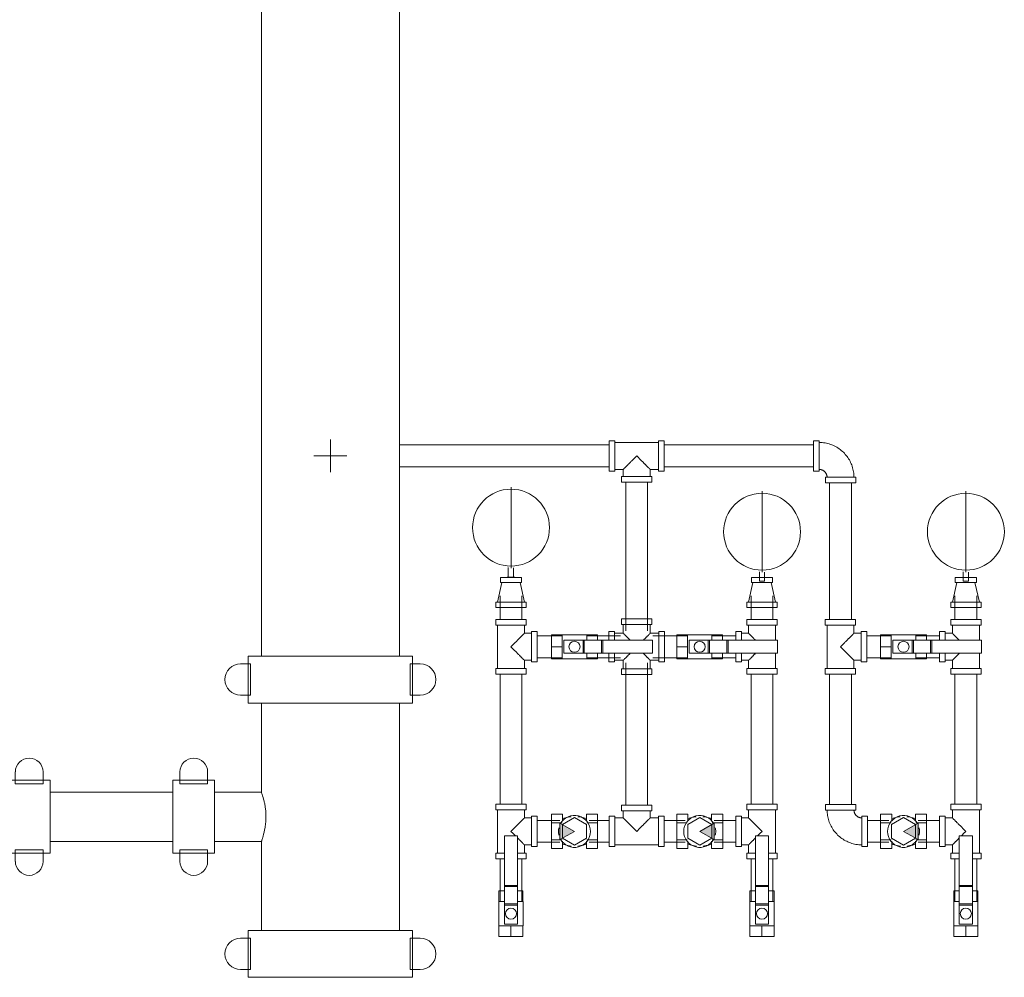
# Model space of a CAD drawing. Header units: millimetres. Extents: x 101535 to 192135, y -3968 to 17259.
# Tile 7 of 97: x 104331 to 105532, y -2686 to -1518. Entities that reach past the tile are written whole.
import ezdxf

# ---------------------------------------------------------------- set-up
doc = ezdxf.new("R2010")
doc.units = ezdxf.units.MM
for name, color, linetype, lineweight in [('A-DETL-GENF', 7, 'Continuous', 18), ('P-PIPE', 7, 'Continuous', 18), ('P-PIPE-CNTR', 7, 'Continuous', 18)]:
    doc.layers.add(name, color=color, linetype=linetype, lineweight=lineweight)

# ---------------------------------------------------------------- blocks, each defined once
blk = doc.blocks.new('Tee - Threaded - Painted-2016865-Przekrój 29')
at = {"layer": 'P-PIPE', "color": 5, "true_color": 0x0000ff}
for p, q in [((104912.1, -2249.4), (104912.1, -2256.3)), ((104949.1, -2249.4), (104912.1, -2249.4)), ((104912.1, -2256.3), (104949.1, -2256.3)), ((104914.2, -2256.3), (104914.2, -2282.8)), ((104947, -2266.4), (104947, -2256.3)), ((104949.1, -2256.3), (104949.1, -2249.4)), ((104955.7, -2266.4), (104947, -2266.4)), ((104962.6, -2264.3), (104955.7, -2264.3)), ((104955.7, -2264.3), (104955.7, -2301.3)), ((104962.6, -2301.3), (104962.6, -2264.3)), ((104914.2, -2282.8), (104914.2, -2309.3)), ((104947, -2309.3), (104947, -2299.2)), ((104947, -2299.2), (104955.7, -2299.2)), ((104955.7, -2301.3), (104962.6, -2301.3)), ((104912.1, -2309.3), (104912.1, -2316.2)), ((104949.1, -2309.3), (104912.1, -2309.3)), ((104912.1, -2316.2), (104949.1, -2316.2)), ((104949.1, -2316.2), (104949.1, -2309.3))]:
    blk.add_line(p, q, dxfattribs=at)
for points, knots in [([(104930.6, -2282.8), (104931.7, -2281.8), (104933.8, -2279.7), (104936.4, -2277.1), (104938.1, -2275.3), (104939.1, -2274.4), (104939.8, -2273.6), (104940.5, -2272.9), (104941.2, -2272.2), (104941.9, -2271.6), (104942.5, -2270.9), (104943.2, -2270.3), (104943.7, -2269.7), (104944.3, -2269.2), (104944.8, -2268.6), (104945.3, -2268.2), (104945.7, -2267.7), (104946.1, -2267.3), (104946.4, -2267), (104946.7, -2266.8), (104946.9, -2266.5), (104947, -2266.5), (104947, -2266.4)], [0, 0, 0, 0, 0.142857, 0.285714, 0.357143, 0.392857, 0.428571, 0.464286, 0.5, 0.535714, 0.571429, 0.607143, 0.642857, 0.678571, 0.714286, 0.75, 0.785714, 0.821429, 0.857143, 0.892857, 0.928571, 1, 1, 1, 1]), ([(104947, -2299.2), (104947, -2299.2), (104946.9, -2299.1), (104946.7, -2298.9), (104946.4, -2298.7), (104946.1, -2298.3), (104945.7, -2298), (104945.3, -2297.5), (104944.8, -2297), (104944.3, -2296.5), (104943.7, -2296), (104943.2, -2295.4), (104942.5, -2294.7), (104941.9, -2294.1), (104941, -2293.2), (104940.1, -2292.3), (104939.1, -2291.3), (104938.1, -2290.3), (104936.4, -2288.6), (104933.8, -2286), (104931.7, -2283.9), (104930.6, -2282.8)], [0, 0, 0, 0, 0.071429, 0.107143, 0.142857, 0.178571, 0.214286, 0.25, 0.285714, 0.321429, 0.357143, 0.392857, 0.428571, 0.464286, 0.5, 0.571429, 0.607143, 0.642857, 0.714286, 0.857143, 1, 1, 1, 1])]:
    blk.add_open_spline(points, degree=3, knots=knots, dxfattribs=at)
blk = doc.blocks.new('Cross Reducing - Threaded - Natural Iron Finish-1464723-Przekrój 29')
at = {"layer": 'P-PIPE', "color": 5, "true_color": 0x0000ff}
for p, q in [((105065.5, -2248.9), (105065.5, -2255.8)), ((105102.5, -2248.9), (105065.5, -2248.9)), ((105065.5, -2255.8), (105102.5, -2255.8)), ((105067.6, -2255.8), (105067.6, -2266.4)), ((105100.4, -2266.4), (105100.4, -2255.8)), ((105102.5, -2255.8), (105102.5, -2248.9)), ((105056.9, -2264.3), (105050, -2264.3)), ((105050, -2264.3), (105050, -2274.8)), ((105056.9, -2274.8), (105056.9, -2264.3)), ((105067.6, -2266.4), (105056.9, -2266.4)), ((105111.1, -2266.4), (105100.4, -2266.4)), ((105118, -2264.3), (105111.1, -2264.3)), ((105111.1, -2264.3), (105111.1, -2301.3)), ((105118, -2301.3), (105118, -2264.3)), ((105050, -2290.9), (105050, -2301.3)), ((105056.9, -2301.3), (105056.9, -2290.9)), ((105050, -2301.3), (105056.9, -2301.3)), ((105056.9, -2299.2), (105067.6, -2299.2)), ((105067.6, -2299.2), (105067.6, -2309.9)), ((105100.4, -2299.2), (105111.1, -2299.2)), ((105100.4, -2309.9), (105100.4, -2299.2)), ((105111.1, -2301.3), (105118, -2301.3)), ((105065.5, -2309.9), (105065.5, -2316.8)), ((105102.5, -2309.9), (105065.5, -2309.9)), ((105065.5, -2316.8), (105102.5, -2316.8)), ((105102.5, -2316.8), (105102.5, -2309.9))]:
    blk.add_line(p, q, dxfattribs=at)
for points, knots in [([(105076, -2274.8), (105075.8, -2274.7), (105075.4, -2274.3), (105074.8, -2273.6), (105074.1, -2272.9), (105073.4, -2272.3), (105072.7, -2271.6), (105072.1, -2270.9), (105071.5, -2270.3), (105070.9, -2269.7), (105070.3, -2269.2), (105069.8, -2268.6), (105069.3, -2268.2), (105068.9, -2267.7), (105068.5, -2267.3), (105068.2, -2267), (105067.9, -2266.8), (105067.7, -2266.5), (105067.6, -2266.4), (105067.6, -2266.4)], [0.3710231, 0.3710231, 0.3710231, 0.3710231, 0.3928571, 0.4285714, 0.4642857, 0.5, 0.5357143, 0.5714286, 0.6071429, 0.6428571, 0.6785714, 0.7142857, 0.75, 0.7857143, 0.8214286, 0.8571429, 0.8928571, 0.9285714, 1, 1, 1, 1]), ([(105100.4, -2266.4), (105100.4, -2266.4), (105100.3, -2266.5), (105100.1, -2266.8), (105099.8, -2267), (105099.5, -2267.3), (105099.1, -2267.7), (105098.7, -2268.2), (105098.2, -2268.6), (105097.7, -2269.2), (105097.1, -2269.7), (105096.5, -2270.3), (105095.9, -2270.9), (105095.3, -2271.6), (105094.4, -2272.5), (105093.4, -2273.4), (105092.6, -2274.3), (105092.2, -2274.7), (105092, -2274.8)], [0, 0, 0, 0, 0.0714286, 0.1071429, 0.1428571, 0.1785714, 0.2142857, 0.25, 0.2857143, 0.3214286, 0.3571429, 0.3928571, 0.4285714, 0.4642857, 0.5, 0.5714286, 0.6071429, 0.6289769, 0.6289769, 0.6289769, 0.6289769]), ([(105067.6, -2299.2), (105067.6, -2299.2), (105067.7, -2299.2), (105067.9, -2298.9), (105068.2, -2298.7), (105068.5, -2298.3), (105068.9, -2298), (105069.3, -2297.5), (105069.8, -2297), (105070.3, -2296.5), (105070.9, -2296), (105071.5, -2295.4), (105072.1, -2294.7), (105072.7, -2294.1), (105073.6, -2293.2), (105074.6, -2292.3), (105075.4, -2291.4), (105075.8, -2291), (105076, -2290.9)], [0, 0, 0, 0, 0.0714286, 0.1071429, 0.1428571, 0.1785714, 0.2142857, 0.25, 0.2857143, 0.3214286, 0.3571429, 0.3928571, 0.4285714, 0.4642857, 0.5, 0.5714286, 0.6071429, 0.6290857, 0.6290857, 0.6290857, 0.6290857]), ([(105092, -2290.9), (105092.2, -2291), (105092.6, -2291.4), (105093.2, -2292), (105093.9, -2292.7), (105094.6, -2293.4), (105095.3, -2294.1), (105095.9, -2294.7), (105096.5, -2295.4), (105097.1, -2296), (105097.7, -2296.5), (105098.2, -2297), (105098.7, -2297.5), (105099.1, -2298), (105099.5, -2298.3), (105099.8, -2298.7), (105100.1, -2298.9), (105100.3, -2299.2), (105100.4, -2299.2), (105100.4, -2299.2)], [0.3710231, 0.3710231, 0.3710231, 0.3710231, 0.3928571, 0.4285714, 0.4642857, 0.5, 0.5357143, 0.5714286, 0.6071429, 0.6428571, 0.6785714, 0.7142857, 0.75, 0.7857143, 0.8214286, 0.8571429, 0.8928571, 0.9285714, 1, 1, 1, 1])]:
    blk.add_open_spline(points, degree=3, knots=knots, dxfattribs=at)
blk = doc.blocks.new('Tee - Threaded - Painted-V1-Przekrój 29')
at = {"layer": 'P-PIPE', "color": 5, "true_color": 0x0000ff}
for p, q in [((104912.1, -2474.6), (104912.1, -2481.5)), ((104949.1, -2474.6), (104912.1, -2474.6)), ((104912.1, -2481.5), (104949.1, -2481.5)), ((104914.2, -2481.5), (104914.2, -2508)), ((104947, -2491.6), (104947, -2481.5)), ((104949.1, -2481.5), (104949.1, -2474.6)), ((104955.7, -2491.6), (104947, -2491.6)), ((104962.6, -2489.5), (104955.7, -2489.5)), ((104955.7, -2489.5), (104955.7, -2526.5)), ((104962.6, -2526.5), (104962.6, -2489.5)), ((104914.2, -2508), (104914.2, -2534.5)), ((104947, -2534.5), (104947, -2524.4)), ((104947, -2524.4), (104955.7, -2524.4)), ((104955.7, -2526.5), (104962.6, -2526.5)), ((104912.1, -2534.5), (104912.1, -2541.4)), ((104922.6, -2534.5), (104912.1, -2534.5)), ((104912.1, -2541.4), (104922.6, -2541.4)), ((104949.1, -2534.5), (104938.7, -2534.5)), ((104938.7, -2541.4), (104949.1, -2541.4)), ((104949.1, -2541.4), (104949.1, -2534.5))]:
    blk.add_line(p, q, dxfattribs=at)
for points, knots in [([(104930.6, -2508), (104931.7, -2506.9), (104933.8, -2504.8), (104936.4, -2502.2), (104938.1, -2500.5), (104939.1, -2499.5), (104939.8, -2498.8), (104940.5, -2498.1), (104941.2, -2497.4), (104941.9, -2496.7), (104942.5, -2496.1), (104943.2, -2495.4), (104943.7, -2494.8), (104944.3, -2494.3), (104944.8, -2493.8), (104945.3, -2493.3), (104945.7, -2492.9), (104946.1, -2492.5), (104946.4, -2492.2), (104946.7, -2491.9), (104946.9, -2491.7), (104947, -2491.6), (104947, -2491.6)], [0, 0, 0, 0, 0.142857, 0.285714, 0.357143, 0.392857, 0.428571, 0.464286, 0.5, 0.535714, 0.571429, 0.607143, 0.642857, 0.678571, 0.714286, 0.75, 0.785714, 0.821429, 0.857143, 0.892857, 0.928571, 1, 1, 1, 1]), ([(104936, -2513.4), (104935.3, -2512.6), (104933.5, -2510.8), (104931.7, -2509), (104930.6, -2508)], [0.754187, 0.754187, 0.754187, 0.754187, 0.8571429, 1, 1, 1, 1]), ([(104947, -2524.4), (104947, -2524.4), (104946.9, -2524.3), (104946.7, -2524), (104946.4, -2523.8), (104946.1, -2523.5), (104945.7, -2523.1), (104945.3, -2522.6), (104944.8, -2522.2), (104944.3, -2521.7), (104943.7, -2521.1), (104943.2, -2520.5), (104942.5, -2519.9), (104941.9, -2519.2), (104941, -2518.3), (104940.1, -2517.4), (104939.2, -2516.5), (104938.8, -2516.1), (104938.6, -2516)], [0, 0, 0, 0, 0.0714286, 0.1071429, 0.1428571, 0.1785714, 0.2142857, 0.25, 0.2857143, 0.3214286, 0.3571429, 0.3928571, 0.4285714, 0.4642857, 0.5, 0.5714286, 0.6071429, 0.6290857, 0.6290857, 0.6290857, 0.6290857])]:
    blk.add_open_spline(points, degree=3, knots=knots, dxfattribs=at)
blk = doc.blocks.new('Tee - Threaded - Painted-V2-Przekrój 29')
at = {"layer": 'P-PIPE', "color": 5, "true_color": 0x0000ff}
for p, q in [((105218.4, -2474.6), (105218.4, -2481.5)), ((105255.4, -2474.6), (105218.4, -2474.6)), ((105218.4, -2481.5), (105255.4, -2481.5)), ((105220.5, -2481.5), (105220.5, -2491.6)), ((105253.3, -2508), (105253.3, -2481.5)), ((105255.4, -2481.5), (105255.4, -2474.6)), ((105211.8, -2489.5), (105204.9, -2489.5)), ((105204.9, -2489.5), (105204.9, -2526.5)), ((105211.8, -2526.5), (105211.8, -2489.5)), ((105220.5, -2491.6), (105211.8, -2491.6)), ((105253.3, -2534.5), (105253.3, -2508)), ((105204.9, -2526.5), (105211.8, -2526.5)), ((105211.8, -2524.4), (105220.5, -2524.4)), ((105220.5, -2524.4), (105220.5, -2534.5)), ((105218.4, -2534.5), (105218.4, -2541.4)), ((105228.8, -2534.5), (105218.4, -2534.5)), ((105218.4, -2541.4), (105228.8, -2541.4)), ((105255.4, -2534.5), (105244.9, -2534.5)), ((105244.9, -2541.4), (105255.4, -2541.4)), ((105255.4, -2541.4), (105255.4, -2534.5))]:
    blk.add_line(p, q, dxfattribs=at)
for points, knots in [([(105220.5, -2491.6), (105220.5, -2491.6), (105220.5, -2491.7), (105220.8, -2491.9), (105221, -2492.2), (105221.4, -2492.5), (105221.7, -2492.9), (105222.2, -2493.3), (105222.7, -2493.8), (105223.2, -2494.3), (105223.7, -2494.8), (105224.3, -2495.4), (105225, -2496.1), (105225.6, -2496.7), (105226.5, -2497.6), (105227.4, -2498.5), (105228.4, -2499.5), (105229.4, -2500.5), (105231.1, -2502.2), (105233.7, -2504.8), (105235.8, -2506.9), (105236.9, -2508)], [0, 0, 0, 0, 0.071429, 0.107143, 0.142857, 0.178571, 0.214286, 0.25, 0.285714, 0.321429, 0.357143, 0.392857, 0.428571, 0.464286, 0.5, 0.571429, 0.607143, 0.642857, 0.714286, 0.857143, 1, 1, 1, 1]), ([(105236.9, -2508), (105235.8, -2509), (105234, -2510.8), (105232.2, -2512.6), (105231.5, -2513.4)], [0, 0, 0, 0, 0.1428571, 0.2458958, 0.2458958, 0.2458958, 0.2458958]), ([(105228.8, -2516), (105228.7, -2516.1), (105228.3, -2516.5), (105227.7, -2517.2), (105227, -2517.9), (105226.3, -2518.6), (105225.6, -2519.2), (105225, -2519.9), (105224.3, -2520.5), (105223.7, -2521.1), (105223.2, -2521.7), (105222.7, -2522.2), (105222.2, -2522.6), (105221.7, -2523.1), (105221.4, -2523.5), (105221, -2523.8), (105220.8, -2524), (105220.5, -2524.3), (105220.5, -2524.4), (105220.5, -2524.4)], [0.3710231, 0.3710231, 0.3710231, 0.3710231, 0.3928571, 0.4285714, 0.4642857, 0.5, 0.5357143, 0.5714286, 0.6071429, 0.6428571, 0.6785714, 0.7142857, 0.75, 0.7857143, 0.8214286, 0.8571429, 0.8928571, 0.9285714, 1, 1, 1, 1])]:
    blk.add_open_spline(points, degree=3, knots=knots, dxfattribs=at)
blk = doc.blocks.new('Tee - Threaded - Painted-V3-Przekrój 29')
at = {"layer": 'P-PIPE', "color": 5, "true_color": 0x0000ff}
for p, q in [((105065.5, -2476), (105065.5, -2482.9)), ((105102.5, -2476), (105065.5, -2476)), ((105065.5, -2482.9), (105102.5, -2482.9)), ((105067.6, -2482.9), (105067.6, -2491.6)), ((105100.4, -2491.6), (105100.4, -2482.9)), ((105102.5, -2482.9), (105102.5, -2476)), ((105057.5, -2489.5), (105050.6, -2489.5)), ((105050.6, -2489.5), (105050.6, -2526.5)), ((105057.5, -2526.5), (105057.5, -2489.5)), ((105067.6, -2491.6), (105057.5, -2491.6)), ((105110.5, -2491.6), (105100.4, -2491.6)), ((105117.4, -2489.5), (105110.5, -2489.5)), ((105110.5, -2489.5), (105110.5, -2526.5)), ((105117.4, -2526.5), (105117.4, -2489.5)), ((105050.6, -2526.5), (105057.5, -2526.5)), ((105057.5, -2524.4), (105084, -2524.4)), ((105084, -2524.4), (105110.5, -2524.4)), ((105110.5, -2526.5), (105117.4, -2526.5))]:
    blk.add_line(p, q, dxfattribs=at)
for points, knots in [([(105084, -2508), (105082.9, -2506.9), (105080.8, -2504.8), (105078.3, -2502.2), (105076.5, -2500.5), (105075.5, -2499.5), (105074.8, -2498.8), (105074.1, -2498.1), (105073.4, -2497.4), (105072.7, -2496.7), (105072.1, -2496.1), (105071.5, -2495.4), (105070.9, -2494.8), (105070.3, -2494.3), (105069.8, -2493.8), (105069.3, -2493.3), (105068.9, -2492.9), (105068.5, -2492.5), (105068.2, -2492.2), (105067.9, -2491.9), (105067.7, -2491.6), (105067.6, -2491.6), (105067.6, -2491.6)], [0, 0, 0, 0, 0.142857, 0.285714, 0.357143, 0.392857, 0.428571, 0.464286, 0.5, 0.535714, 0.571429, 0.607143, 0.642857, 0.678571, 0.714286, 0.75, 0.785714, 0.821429, 0.857143, 0.892857, 0.928571, 1, 1, 1, 1]), ([(105100.4, -2491.6), (105100.4, -2491.6), (105100.3, -2491.6), (105100.1, -2491.9), (105099.8, -2492.2), (105099.5, -2492.5), (105099.1, -2492.9), (105098.7, -2493.3), (105098.2, -2493.8), (105097.7, -2494.3), (105097.1, -2494.8), (105096.5, -2495.4), (105095.9, -2496.1), (105095.3, -2496.7), (105094.4, -2497.6), (105093.4, -2498.5), (105092.5, -2499.5), (105091.5, -2500.5), (105089.7, -2502.2), (105087.1, -2504.8), (105085.1, -2506.9), (105084, -2508)], [0, 0, 0, 0, 0.071429, 0.107143, 0.142857, 0.178571, 0.214286, 0.25, 0.285714, 0.321429, 0.357143, 0.392857, 0.428571, 0.464286, 0.5, 0.571429, 0.607143, 0.642857, 0.714286, 0.857143, 1, 1, 1, 1])]:
    blk.add_open_spline(points, degree=3, knots=knots, dxfattribs=at)
blk = doc.blocks.new('Plumbing_Valves_STH-Comap_ESFERA-PALANCA-H-H-180-BOSTON_SPA - BOSTON H-H 180º-2016866-Przekrój 29')
at = {"layer": 'P-PIPE', "color": 5, "true_color": 0x0000ff}
for p, q in [((104980.1, -2282.8), (104980.1, -2268.1)), ((104980.1, -2268.1), (104993.1, -2268.1)), ((104993.1, -2268.1), (104993.1, -2282.8)), ((105023.1, -2268.1), (104993.1, -2268.1)), ((105023.1, -2274.8), (105023.1, -2268.1)), ((105023.1, -2268.1), (105036.1, -2268.1)), ((105036.1, -2268.1), (105036.1, -2274.8)), ((104995.1, -2274.8), (104995.1, -2290.8)), ((104998.1, -2274.8), (104995.1, -2274.8)), ((104998.1, -2274.8), (105018.6, -2274.8)), ((105018.6, -2274.8), (105020.1, -2274.8)), ((105018.6, -2274.8), (105018.6, -2290.8)), ((105018.6, -2290.8), (105018.6, -2274.8)), ((105020.1, -2274.8), (105041.2, -2274.8)), ((105020.1, -2274.8), (105020.1, -2290.8)), ((105041.2, -2274.8), (105042.7, -2274.8)), ((105041.2, -2274.8), (105041.2, -2290.8)), ((105042.7, -2274.8), (105042.7, -2290.8)), ((105042.7, -2274.8), (105103.1, -2274.8)), ((105042.7, -2274.8), (105042.7, -2290.8)), ((105103.1, -2274.8), (105103.1, -2290.8)), ((104980.1, -2297.6), (104980.1, -2282.8)), ((104980.1, -2282.8), (104993.1, -2282.8)), ((104993.1, -2282.8), (104993.1, -2297.6)), ((104995.1, -2290.8), (104998.1, -2290.8)), ((105018.6, -2290.8), (104998.1, -2290.8)), ((105020.1, -2290.8), (105018.6, -2290.8)), ((105041.2, -2290.8), (105020.1, -2290.8)), ((105023.1, -2297.6), (105023.1, -2290.8)), ((105036.1, -2290.8), (105036.1, -2297.6)), ((105042.7, -2290.8), (105041.2, -2290.8)), ((105103.1, -2290.8), (105042.7, -2290.8)), ((104980.1, -2297.6), (104993.1, -2297.6)), ((104993.1, -2297.6), (105023.1, -2297.6)), ((105023.1, -2297.6), (105036.1, -2297.6))]:
    blk.add_line(p, q, dxfattribs=at)
for start, end in [(0, 180), (180, 0)]:
    blk.add_arc((105008.1, -2282.8), 6.75, start, end, dxfattribs=at)
blk = doc.blocks.new('Tee - Threaded - Painted-V4-Przekrój 29')
at = {"layer": 'P-PIPE', "color": 5, "true_color": 0x0000ff}
for p, q in [((105218.4, -2249.4), (105218.4, -2256.3)), ((105255.4, -2249.4), (105218.4, -2249.4)), ((105218.4, -2256.3), (105255.4, -2256.3)), ((105220.5, -2256.3), (105220.5, -2266.4)), ((105253.3, -2274.8), (105253.3, -2256.3)), ((105255.4, -2256.3), (105255.4, -2249.4)), ((105211.8, -2264.3), (105204.9, -2264.3)), ((105204.9, -2264.3), (105204.9, -2274.8)), ((105211.8, -2274.8), (105211.8, -2264.3)), ((105220.5, -2266.4), (105211.8, -2266.4)), ((105204.9, -2290.9), (105204.9, -2301.3)), ((105211.8, -2301.3), (105211.8, -2290.9)), ((105253.3, -2309.3), (105253.3, -2290.8)), ((105204.9, -2301.3), (105211.8, -2301.3)), ((105211.8, -2299.2), (105220.5, -2299.2)), ((105220.5, -2299.2), (105220.5, -2309.3)), ((105218.4, -2309.3), (105218.4, -2316.2)), ((105255.4, -2309.3), (105218.4, -2309.3)), ((105218.4, -2316.2), (105255.4, -2316.2)), ((105255.4, -2316.2), (105255.4, -2309.3))]:
    blk.add_line(p, q, dxfattribs=at)
for points, knots in [([(105220.5, -2266.4), (105220.5, -2266.5), (105220.5, -2266.5), (105220.8, -2266.8), (105221, -2267), (105221.4, -2267.3), (105221.7, -2267.7), (105222.2, -2268.2), (105222.7, -2268.6), (105223.2, -2269.2), (105223.7, -2269.7), (105224.3, -2270.3), (105225, -2270.9), (105225.6, -2271.6), (105226.5, -2272.5), (105227.4, -2273.4), (105228.3, -2274.3), (105228.7, -2274.7), (105228.8, -2274.8)], [0, 0, 0, 0, 0.0714286, 0.1071429, 0.1428571, 0.1785714, 0.2142857, 0.25, 0.2857143, 0.3214286, 0.3571429, 0.3928571, 0.4285714, 0.4642857, 0.5, 0.5714286, 0.6071429, 0.6289769, 0.6289769, 0.6289769, 0.6289769]), ([(105228.8, -2290.9), (105228.7, -2291), (105228.3, -2291.4), (105227.7, -2292), (105227, -2292.7), (105226.3, -2293.4), (105225.6, -2294.1), (105225, -2294.7), (105224.3, -2295.4), (105223.7, -2296), (105223.2, -2296.5), (105222.7, -2297), (105222.2, -2297.5), (105221.7, -2298), (105221.4, -2298.3), (105221, -2298.7), (105220.8, -2298.9), (105220.5, -2299.1), (105220.5, -2299.2), (105220.5, -2299.2)], [0.3710231, 0.3710231, 0.3710231, 0.3710231, 0.3928571, 0.4285714, 0.4642857, 0.5, 0.5357143, 0.5714286, 0.6071429, 0.6428571, 0.6785714, 0.7142857, 0.75, 0.7857143, 0.8214286, 0.8571429, 0.8928571, 0.9285714, 1, 1, 1, 1])]:
    blk.add_open_spline(points, degree=3, knots=knots, dxfattribs=at)
blk = doc.blocks.new('Pressure_Gauge-AGF-Model_7500 - Model 7500-705989-Przekrój 29')
at = {"layer": 'P-PIPE'}
for p, q in [((105236.9, -2093.2), (105236.9, -2191.8)), ((105236.9, -2191.8), (105236.9, -2093.2)), ((105233.6, -2191.3), (105233.6, -2202.8)), ((105239.9, -2202.8), (105239.9, -2191.7)), ((105233.6, -2202.8), (105239.9, -2202.8))]:
    blk.add_line(p, q, dxfattribs=at)
for start, end in [(0, 180), (180, 360)]:
    blk.add_arc((105236.9, -2142.5), 46.9, start, end, dxfattribs=at)
blk = doc.blocks.new('Coupling Concentric Reducing - Threaded - Natural Iron Finish-1464724-Przekrój 29')
at = {"layer": 'P-PIPE', "color": 5, "true_color": 0x0000ff}
for p, q in [((105225.8, -2204.3), (105220.5, -2228.2)), ((105224, -2198.5), (105224, -2204.3)), ((105249.8, -2198.5), (105224, -2198.5)), ((105224, -2204.3), (105249.8, -2204.3)), ((105253.3, -2228.2), (105247.9, -2204.3)), ((105249.8, -2204.3), (105249.8, -2198.5)), ((105218.4, -2228.2), (105218.4, -2235.1)), ((105255.4, -2228.2), (105218.4, -2228.2)), ((105255.4, -2235.1), (105255.4, -2228.2)), ((105218.4, -2235.1), (105255.4, -2235.1))]:
    blk.add_line(p, q, dxfattribs=at)
blk = doc.blocks.new('AlbionValves_PipeAccessories_CheckValve_ART84M - DN20 - DN3_4_-1463411-Przekrój 29')
at = {"layer": 'A-DETL-GENF', "true_color": 0x0000ff}
blk.add_hatch(color=5, dxfattribs=at).paths.add_polyline_path([(104990.4, -2518), (105008.1, -2508), (104990.4, -2498)])
at = {"layer": 'A-DETL-GENF', "color": 5, "true_color": 0x0000ff}
for p, q in [((105008.1, -2508), (104990.4, -2498)), ((104990.4, -2498), (104990.4, -2518)), ((104990.4, -2518), (105008.1, -2508))]:
    blk.add_line(p, q, dxfattribs=at)
at = {"layer": 'P-PIPE', "color": 5, "true_color": 0x0000ff}
for p, q in [((104980.1, -2497.6), (104980.1, -2487.1)), ((104993.6, -2487.1), (104980.1, -2487.1)), ((104980.1, -2518.4), (104980.1, -2497.6)), ((104993, -2497.6), (104980.1, -2497.6)), ((105008.1, -2491.1), (104993.5, -2499.5)), ((104993.6, -2487.1), (104993.6, -2495.7)), ((105022.7, -2499.5), (105008.1, -2491.1)), ((105022.6, -2495.7), (105022.6, -2487.1)), ((105036.1, -2487.1), (105022.6, -2487.1)), ((105036.1, -2497.6), (105023.3, -2497.6)), ((105036.1, -2487.1), (105036.1, -2497.6)), ((105036.1, -2497.6), (105036.1, -2518.4)), ((104993.5, -2499.5), (104993.5, -2516.4)), ((105022.7, -2516.4), (105022.7, -2499.5)), ((104980.1, -2528.8), (104980.1, -2518.4)), ((104980.1, -2518.4), (104993, -2518.4)), ((104993.5, -2516.4), (105008.1, -2524.8)), ((104993.6, -2520), (104993.6, -2528.8)), ((105008.1, -2524.8), (105022.7, -2516.4)), ((105022.6, -2528.8), (105022.6, -2520)), ((105036.1, -2518.4), (105023.3, -2518.4)), ((105036.1, -2518.4), (105036.1, -2528.8)), ((104993.6, -2528.8), (104980.1, -2528.8)), ((105036.1, -2528.8), (105022.6, -2528.8))]:
    blk.add_line(p, q, dxfattribs=at)
at = {"layer": 'P-PIPE', "color": 5, "true_color": 0x0000ff, "flags": 128}
for points in [[(104993.6, -2492.4), (104995.3, -2491.8), (104997, -2491.4), (104998.7, -2491), (105000.4, -2490.6), (105002.1, -2490.3), (105003.9, -2490.1)], [(105012, -2490.1), (105012.7, -2490.2), (105014.4, -2490.4), (105016.1, -2490.7), (105017.8, -2491), (105019.6, -2491.4), (105021.2, -2491.9), (105022.6, -2492.4)], [(105004.2, -2525.8), (105003.6, -2525.8), (105001.9, -2525.6), (105000.1, -2525.3), (104998.4, -2524.9), (104996.7, -2524.5), (104995, -2524), (104993.6, -2523.5)], [(105022.6, -2523.5), (105021, -2524.1), (105019.3, -2524.6), (105017.6, -2525), (105015.8, -2525.3), (105014.1, -2525.6), (105012.4, -2525.8)]]:
    blk.add_lwpolyline(points, dxfattribs=at)
at = {"layer": 'P-PIPE', "color": 5, "true_color": 0x0000ff}
for start, end in [(0, 150.9621), (166.5565, 180), (180, 193.4435), (209.0379, 0)]:
    blk.add_arc((105008.1, -2508), 19.5, start, end, dxfattribs=at)
blk = doc.blocks.new('AlbionValves_PipeAccessories_CheckValve_ART84M - DN20 - DN3_4_-V5-Przekrój 29')
at = {"layer": 'A-DETL-GENF', "true_color": 0x0000ff}
blk.add_hatch(color=5, dxfattribs=at).paths.add_polyline_path([(105178.6, -2518), (105178.6, -2498), (105160.9, -2508)])
at = {"layer": 'A-DETL-GENF', "color": 5, "true_color": 0x0000ff}
for p, q in [((105178.6, -2498), (105160.9, -2508)), ((105160.9, -2508), (105178.6, -2518)), ((105178.6, -2518), (105178.6, -2498))]:
    blk.add_line(p, q, dxfattribs=at)
at = {"layer": 'P-PIPE', "color": 5, "true_color": 0x0000ff}
for p, q in [((105132.9, -2497.6), (105132.9, -2487.1)), ((105132.9, -2487.1), (105146.4, -2487.1)), ((105132.9, -2518.4), (105132.9, -2497.6)), ((105132.9, -2497.6), (105145.7, -2497.6)), ((105160.9, -2491.1), (105146.3, -2499.6)), ((105146.4, -2487.1), (105146.4, -2495.7)), ((105175.5, -2499.6), (105160.9, -2491.1)), ((105175.4, -2495.7), (105175.4, -2487.1)), ((105175.4, -2487.1), (105188.9, -2487.1)), ((105188.9, -2497.6), (105176, -2497.6)), ((105188.9, -2487.1), (105188.9, -2497.6)), ((105188.9, -2497.6), (105188.9, -2518.4)), ((105146.3, -2499.6), (105146.3, -2516.4)), ((105175.5, -2516.4), (105175.5, -2499.6)), ((105132.9, -2528.8), (105132.9, -2518.4)), ((105132.9, -2518.4), (105145.7, -2518.4)), ((105146.3, -2516.4), (105160.9, -2524.9)), ((105146.4, -2520), (105146.4, -2528.8)), ((105160.9, -2524.9), (105175.5, -2516.4)), ((105175.4, -2528.8), (105175.4, -2520)), ((105176, -2518.4), (105188.9, -2518.4)), ((105188.9, -2518.4), (105188.9, -2528.8)), ((105132.9, -2528.8), (105146.4, -2528.8)), ((105175.4, -2528.8), (105188.9, -2528.8))]:
    blk.add_line(p, q, dxfattribs=at)
at = {"layer": 'P-PIPE', "color": 5, "true_color": 0x0000ff, "flags": 128}
for points in [[(105146.4, -2492.4), (105148, -2491.8), (105149.7, -2491.4), (105151.4, -2491), (105153.2, -2490.6), (105154.9, -2490.3), (105156.6, -2490.1)], [(105164.8, -2490.1), (105165.4, -2490.2), (105167.1, -2490.4), (105168.9, -2490.7), (105170.6, -2491), (105172.3, -2491.4), (105174, -2491.9), (105175.4, -2492.4)], [(105157, -2525.8), (105156.3, -2525.8), (105154.6, -2525.6), (105152.9, -2525.3), (105151.1, -2524.9), (105149.4, -2524.5), (105147.8, -2524), (105146.4, -2523.5)], [(105175.4, -2523.5), (105173.7, -2524.1), (105172, -2524.6), (105170.3, -2525), (105168.6, -2525.3), (105166.8, -2525.6), (105165.1, -2525.8)]]:
    blk.add_lwpolyline(points, dxfattribs=at)
at = {"layer": 'P-PIPE', "color": 5, "true_color": 0x0000ff}
for start, end in [(29.0379, 180), (180, 330.9621), (0, 13.4435), (346.5565, 0)]:
    blk.add_arc((105160.9, -2508), 19.5, start, end, dxfattribs=at)
blk = doc.blocks.new('Plumbing_Valves_STH-Comap_ESFERA-PALANCA-H-H-180-BOSTON_SPA - BOSTON H-H 180º-V6-Przekrój 29')
at = {"layer": 'P-PIPE'}
for p, q in [((104922.6, -2573.8), (104922.6, -2513.3)), ((104922.6, -2513.3), (104938.6, -2513.3)), ((104938.6, -2513.3), (104938.6, -2573.8)), ((104915.9, -2580.3), (104922.6, -2580.3)), ((104915.9, -2593.3), (104915.9, -2580.3)), ((104922.6, -2575.3), (104922.6, -2573.8)), ((104922.6, -2573.8), (104938.6, -2573.8)), ((104922.6, -2573.8), (104938.6, -2573.8)), ((104922.6, -2596.3), (104922.6, -2575.3)), ((104922.6, -2575.3), (104938.6, -2575.3)), ((104938.6, -2573.8), (104938.6, -2575.3)), ((104938.6, -2575.3), (104938.6, -2596.3)), ((104938.6, -2580.3), (104945.3, -2580.3)), ((104945.3, -2593.3), (104945.3, -2580.3)), ((104922.6, -2593.3), (104915.9, -2593.3)), ((104915.9, -2593.3), (104915.9, -2623.3)), ((104945.3, -2593.3), (104938.6, -2593.3)), ((104945.4, -2623.3), (104945.4, -2593.3)), ((104922.6, -2597.8), (104922.6, -2596.3)), ((104922.6, -2596.3), (104938.6, -2596.3)), ((104922.6, -2597.8), (104938.6, -2597.8)), ((104922.6, -2618.3), (104922.6, -2597.8)), ((104938.6, -2597.8), (104922.6, -2597.8)), ((104938.6, -2596.3), (104938.6, -2597.8)), ((104938.6, -2597.8), (104938.6, -2618.3)), ((104915.9, -2623.3), (104930.6, -2623.3)), ((104915.9, -2636.3), (104915.9, -2623.3)), ((104922.6, -2618.3), (104922.6, -2621.3)), ((104922.6, -2621.3), (104938.6, -2621.3)), ((104930.6, -2623.3), (104945.3, -2623.3)), ((104930.6, -2636.3), (104930.6, -2623.3)), ((104938.6, -2621.3), (104938.6, -2618.3)), ((104945.3, -2636.3), (104945.3, -2623.3)), ((104930.6, -2636.3), (104915.9, -2636.3)), ((104945.3, -2636.3), (104930.6, -2636.3))]:
    blk.add_line(p, q, dxfattribs=at)
for start, end in [(90, 270), (270, 90)]:
    blk.add_arc((104930.6, -2608.3), 6.75, start, end, dxfattribs=at)
blk = doc.blocks.new('Elbow - Threaded - Painted-2161844-Przekrój 29')
at = {"layer": 'P-PIPE', "color": 5, "true_color": 0x0000ff}
for p, q in [((105314.1, -2475), (105314.1, -2481.9)), ((105351.1, -2475), (105314.1, -2475)), ((105314.1, -2481.9), (105351.1, -2481.9)), ((105351.1, -2481.9), (105351.1, -2475)), ((105365.6, -2489.5), (105358.7, -2489.5)), ((105358.7, -2489.5), (105358.7, -2526.5)), ((105365.6, -2526.5), (105365.6, -2489.5)), ((105358.7, -2526.5), (105365.6, -2526.5))]:
    blk.add_line(p, q, dxfattribs=at)
at = {"layer": 'P-PIPE', "color": 5, "true_color": 0x0000ff, "flags": 128}
for points in [[(105316.2, -2481.9), (105316.2, -2483.6), (105316.3, -2485.3), (105316.5, -2487), (105316.7, -2488.6), (105317, -2490.3), (105317.4, -2492), (105317.8, -2493.6), (105318.3, -2495.2), (105318.9, -2496.8), (105319.5, -2498.4), (105320.2, -2500), (105321, -2501.5), (105321.8, -2503), (105322.7, -2504.4), (105323.6, -2505.9), (105324.6, -2507.2), (105325.6, -2508.6), (105326.7, -2509.9), (105327.9, -2511.1), (105329.1, -2512.4), (105330.3, -2513.5), (105331.6, -2514.6), (105332.9, -2515.7), (105334.3, -2516.7), (105335.7, -2517.6), (105337.2, -2518.5), (105338.6, -2519.4), (105340.2, -2520.1), (105341.7, -2520.8), (105343.3, -2521.5), (105344.9, -2522.1), (105346.5, -2522.6), (105348.1, -2523), (105349.8, -2523.4), (105351.4, -2523.8), (105353.1, -2524), (105354.8, -2524.2), (105356.5, -2524.3), (105358.2, -2524.4), (105358.7, -2524.4)], [(105358.7, -2491.6), (105358.3, -2491.6), (105357.9, -2491.5), (105357.5, -2491.5), (105357.1, -2491.4), (105356.7, -2491.4), (105356.4, -2491.3), (105356, -2491.2), (105355.6, -2491.1), (105355.3, -2490.9), (105354.9, -2490.8), (105354.5, -2490.6), (105354.2, -2490.5), (105353.8, -2490.3), (105353.5, -2490.1), (105353.2, -2489.9), (105352.9, -2489.6), (105352.6, -2489.4), (105352.3, -2489.2), (105352, -2488.9), (105351.7, -2488.6), (105351.4, -2488.3), (105351.2, -2488), (105351, -2487.7), (105350.7, -2487.4), (105350.5, -2487.1), (105350.3, -2486.8), (105350.1, -2486.4), (105349.9, -2486.1), (105349.8, -2485.7), (105349.6, -2485.4), (105349.5, -2485), (105349.4, -2484.7), (105349.3, -2484.3), (105349.2, -2483.9), (105349.1, -2483.5), (105349.1, -2483.1), (105349, -2482.7), (105349, -2482.4), (105349, -2482), (105349, -2481.9)]]:
    blk.add_lwpolyline(points, dxfattribs=at)
blk = doc.blocks.new('Elbow - Threaded - Painted-V7-Przekrój 29')
at = {"layer": 'P-PIPE', "color": 5, "true_color": 0x0000ff}
for p, q in [((105306.5, -2031.5), (105299.6, -2031.5)), ((105299.6, -2031.5), (105299.6, -2068.5)), ((105306.5, -2068.5), (105306.5, -2031.5)), ((105299.6, -2068.5), (105306.5, -2068.5)), ((105314.1, -2076.1), (105314.1, -2083)), ((105351.1, -2076.1), (105314.1, -2076.1)), ((105351.1, -2083), (105351.1, -2076.1)), ((105314.1, -2083), (105351.1, -2083))]:
    blk.add_line(p, q, dxfattribs=at)
at = {"layer": 'P-PIPE', "color": 5, "true_color": 0x0000ff, "flags": 128}
for points in [[(105349, -2076.1), (105348.9, -2074.4), (105348.8, -2072.7), (105348.7, -2071), (105348.4, -2069.3), (105348.1, -2067.7), (105347.8, -2066), (105347.3, -2064.4), (105346.8, -2062.7), (105346.2, -2061.1), (105345.6, -2059.5), (105344.9, -2058), (105344.2, -2056.5), (105343.4, -2055), (105342.5, -2053.5), (105341.5, -2052.1), (105340.6, -2050.7), (105339.5, -2049.4), (105338.4, -2048.1), (105337.3, -2046.8), (105336.1, -2045.6), (105334.8, -2044.5), (105333.5, -2043.3), (105332.2, -2042.3), (105330.8, -2041.3), (105329.4, -2040.3), (105328, -2039.4), (105326.5, -2038.6), (105325, -2037.8), (105323.4, -2037.1), (105321.9, -2036.5), (105320.3, -2035.9), (105318.7, -2035.4), (105317, -2034.9), (105315.4, -2034.5), (105313.7, -2034.2), (105312, -2034), (105310.3, -2033.8), (105308.6, -2033.7), (105306.9, -2033.6), (105306.5, -2033.6)], [(105306.5, -2066.4), (105306.9, -2066.4), (105307.2, -2066.4), (105307.6, -2066.5), (105308, -2066.5), (105308.4, -2066.6), (105308.8, -2066.7), (105309.1, -2066.8), (105309.5, -2066.9), (105309.9, -2067), (105310.2, -2067.2), (105310.6, -2067.3), (105310.9, -2067.5), (105311.3, -2067.7), (105311.6, -2067.9), (105311.9, -2068.1), (105312.3, -2068.3), (105312.6, -2068.6), (105312.9, -2068.8), (105313.2, -2069.1), (105313.4, -2069.3), (105313.7, -2069.6), (105313.9, -2069.9), (105314.2, -2070.2), (105314.4, -2070.5), (105314.6, -2070.9), (105314.8, -2071.2), (105315, -2071.5), (105315.2, -2071.9), (105315.4, -2072.2), (105315.5, -2072.6), (105315.6, -2072.9), (105315.8, -2073.3), (105315.9, -2073.7), (105316, -2074.1), (105316, -2074.5), (105316.1, -2074.8), (105316.1, -2075.2), (105316.2, -2075.6), (105316.2, -2076), (105316.2, -2076.1)]]:
    blk.add_lwpolyline(points, dxfattribs=at)
blk = doc.blocks.new('Coupling - Grooved - Standard-V40-Przekrój 29')
at = {"layer": 'P-PIPE', "color": 142, "true_color": 0x0080c0}
for p, q in [((104326.1, -2435.5), (104326.1, -2450)), ((104360, -2450), (104360, -2435.5)), ((104368.5, -2445.7), (104317.7, -2445.7)), ((104317.7, -2445.7), (104317.7, -2534.6)), ((104368.5, -2534.6), (104368.5, -2445.7)), ((104326.1, -2450), (104360, -2450)), ((104360, -2530.3), (104326.1, -2530.3)), ((104326.1, -2530.3), (104326.1, -2544.7)), ((104360, -2544.7), (104360, -2530.3)), ((104317.7, -2534.6), (104368.5, -2534.6))]:
    blk.add_line(p, q, dxfattribs=at)
for centre, start, end in [((104343.1, -2435.5), 0, 180), ((104343.1, -2544.7), 180, 0)]:
    blk.add_arc(centre, 16.9, start, end, dxfattribs=at)
blk = doc.blocks.new('Tee - Grooved1 - Standard-2272987-Przekrój 29')
at = {"layer": 'P-PIPE', "color": 5, "true_color": 0x0000ff}
for p, q in [((104626.3, -2351.4), (104626.3, -2460)), ((104794.5, -2628.8), (104794.5, -2351.4)), ((104626.3, -2460), (104569.2, -2460)), ((104569.2, -2520.3), (104626.3, -2520.3)), ((104626.3, -2520.3), (104626.3, -2628.8))]:
    blk.add_line(p, q, dxfattribs=at)
for points, knots in [([(104626.3, -2460), (104626.3, -2460), (104626.4, -2460.5), (104627.5, -2463.5), (104629.1, -2468.9), (104630.5, -2475.4), (104631.1, -2479.3), (104631.5, -2482.5), (104631.8, -2485.8), (104631.8, -2488.4), (104631.8, -2490.1)], [0, 0, 0, 0, 0.142857, 0.285714, 0.571429, 0.678571, 0.785714, 0.839286, 0.892857, 1, 1, 1, 1]), ([(104631.8, -2490.1), (104631.8, -2492.4), (104631.6, -2496.9), (104630.5, -2505.5), (104628.5, -2513.5), (104627, -2518.3), (104626.4, -2520), (104626.3, -2520.3), (104626.3, -2520.3)], [0, 0, 0, 0, 0.142857, 0.285714, 0.571429, 0.785714, 0.892857, 1, 1, 1, 1])]:
    blk.add_open_spline(points, degree=3, knots=knots, dxfattribs=at)
blk = doc.blocks.new('Coupling - Grooved - Standard-V41-Przekrój 29')
at = {"layer": 'P-PIPE', "color": 5, "true_color": 0x0000ff}
for p, q in [((104526.8, -2435.5), (104526.8, -2450)), ((104560.7, -2450), (104560.7, -2435.5)), ((104569.2, -2445.7), (104518.4, -2445.7)), ((104518.4, -2445.7), (104518.4, -2534.6)), ((104569.2, -2534.6), (104569.2, -2445.7)), ((104526.8, -2450), (104560.7, -2450)), ((104560.7, -2530.3), (104526.8, -2530.3)), ((104526.8, -2530.3), (104526.8, -2544.7)), ((104560.7, -2544.7), (104560.7, -2530.3)), ((104518.4, -2534.6), (104569.2, -2534.6))]:
    blk.add_line(p, q, dxfattribs=at)
for centre, start, end in [((104543.8, -2435.5), 0, 180), ((104543.8, -2544.7), 180, 0)]:
    blk.add_arc(centre, 16.9, start, end, dxfattribs=at)
blk = doc.blocks.new('Victaulic-EU-FP-FireLock EZ Rigid Coupling Style 009N1 - Standard-V42-Przekrój 29')
at = {"layer": 'P-PIPE', "color": 5, "true_color": 0x0000ff}
for p, q in [((104610.3, -2628.8), (104610.3, -2685.9)), ((104810.5, -2628.8), (104610.3, -2628.8)), ((104810.5, -2685.9), (104810.5, -2628.8)), ((104613, -2638.3), (104600.8, -2638.3)), ((104613, -2676.4), (104613, -2638.3)), ((104820, -2638.3), (104807.8, -2638.3)), ((104807.8, -2638.3), (104807.8, -2676.4)), ((104600.8, -2676.4), (104613, -2676.4)), ((104807.8, -2676.4), (104820, -2676.4)), ((104610.3, -2685.9), (104810.5, -2685.9))]:
    blk.add_line(p, q, dxfattribs=at)
for centre, start, end in [((104600.8, -2657.4), 90, 270), ((104820, -2657.4), 270, 90)]:
    blk.add_arc(centre, 19.1, start, end, dxfattribs=at)

msp = doc.modelspace()

# ---------------------------------------------------------------- linework, layer by layer
at = {"layer": 'P-PIPE', "color": 5, "true_color": 0x0000ff}
for p, q in [((104626.2, -1052.3), (104626.2, -2294.3)), ((104794.5, -2294.3), (104794.5, -1052.3)), ((105050.6, -2036.7), (104794.5, -2036.7)), ((105299.6, -2036.7), (105117.4, -2036.7)), ((104794.5, -2063.3), (105050.6, -2063.3)), ((105117.4, -2063.3), (105299.6, -2063.3)), ((105070.7, -2082), (105070.7, -2263.2)), ((105097.3, -2263.2), (105097.3, -2082)), ((105319.2, -2083), (105319.2, -2249.4)), ((105345.9, -2249.4), (105345.9, -2083)), ((104935.4, -2198), (104925.9, -2198)), ((104917.3, -2220.8), (104917.3, -2249.4)), ((104944, -2249.4), (104944, -2220.8)), ((105223.5, -2220.8), (105223.5, -2249.4)), ((105250.2, -2249.4), (105250.2, -2220.8)), ((105472.1, -2220.8), (105472.1, -2249.4)), ((105498.8, -2249.4), (105498.8, -2220.8)), ((104993.1, -2269.5), (104962.6, -2269.5)), ((105064.3, -2269.5), (105023.1, -2269.5)), ((105145.9, -2269.5), (105103.7, -2269.5)), ((105204.9, -2269.5), (105175.9, -2269.5)), ((105394.4, -2269.5), (105364.6, -2269.5)), ((105453.4, -2269.5), (105424.4, -2269.5)), ((104962.6, -2296.2), (104993.1, -2296.2)), ((105023.1, -2296.2), (105064.3, -2296.2)), ((105070.7, -2302.5), (105070.7, -2476)), ((105097.3, -2476), (105097.3, -2302.5)), ((105103.7, -2296.2), (105145.9, -2296.2)), ((105175.9, -2296.2), (105204.9, -2296.2)), ((105364.6, -2296.2), (105394.4, -2296.2)), ((105424.4, -2296.2), (105453.4, -2296.2)), ((104917.3, -2316.2), (104917.3, -2474.6)), ((104944, -2474.6), (104944, -2316.2)), ((105223.5, -2316.2), (105223.5, -2474.6)), ((105250.2, -2474.6), (105250.2, -2316.2)), ((105319.2, -2316.2), (105319.2, -2475)), ((105345.9, -2475), (105345.9, -2316.2)), ((105472.1, -2316.2), (105472.1, -2474.6)), ((105498.8, -2474.6), (105498.8, -2316.2)), ((104990.4, -2494.6), (104962.6, -2494.6)), ((105050.6, -2494.6), (105025.9, -2494.6)), ((105143.1, -2494.6), (105117.4, -2494.6)), ((105204.9, -2494.6), (105178.6, -2494.6)), ((105391.7, -2494.6), (105365.6, -2494.6)), ((105453.4, -2494.6), (105427.2, -2494.6)), ((104962.6, -2521.3), (104990.4, -2521.3)), ((105025.9, -2521.3), (105050.6, -2521.3)), ((105117.4, -2521.3), (105143.1, -2521.3)), ((105178.6, -2521.3), (105204.9, -2521.3)), ((105365.6, -2521.3), (105391.7, -2521.3)), ((105427.2, -2521.3), (105453.4, -2521.3)), ((104917.3, -2541.4), (104917.3, -2593.3)), ((104944, -2593.3), (104944, -2541.4)), ((105223.5, -2541.4), (105223.5, -2593.3)), ((105250.2, -2593.3), (105250.2, -2541.4)), ((105472.1, -2541.4), (105472.1, -2593.3)), ((105498.8, -2593.3), (105498.8, -2541.4))]:
    msp.add_line(p, q, dxfattribs=at)
at = {"layer": 'P-PIPE', "color": 142, "true_color": 0x0080c0}
for p, q in [((104518.4, -2460), (104368.8, -2460)), ((104368.8, -2520.3), (104518.4, -2520.3))]:
    msp.add_line(p, q, dxfattribs=at)
at = {"layer": 'P-PIPE-CNTR', "color": 5, "true_color": 0x0000ff}
for p, q in [((104710.4, -2070), (104710.4, -2030)), ((104690.4, -2050), (104730.4, -2050))]:
    msp.add_line(p, q, dxfattribs=at)

# ---------------------------------------------------------------- block references
at = {"layer": 'P-PIPE', "color": 5, "true_color": 0x0000ff, "rotation": 180}
for name, p in [('Tee - Threaded - Painted-V3-Przekrój 29', (210168, -4558)), ('Victaulic-EU-FP-FireLock EZ Rigid Coupling Style 009N1 - Standard-V42-Przekrój 29', (209420.8, -4980.2))]:
    msp.add_blockref(name, p, dxfattribs=at)
at = {"layer": 'P-PIPE', "color": 5, "true_color": 0x0000ff}
for name, p in [('Elbow - Threaded - Painted-V7-Przekrój 29', (0, 0)), ('Coupling Concentric Reducing - Threaded - Natural Iron Finish-1464724-Przekrój 29', (-306.2, 0)), ('Coupling Concentric Reducing - Threaded - Natural Iron Finish-1464724-Przekrój 29', (0, 0)), ('Coupling Concentric Reducing - Threaded - Natural Iron Finish-1464724-Przekrój 29', (248.6, 0)), ('Tee - Threaded - Painted-2016865-Przekrój 29', (0, 0)), ('Cross Reducing - Threaded - Natural Iron Finish-1464723-Przekrój 29', (0, 0)), ('Tee - Threaded - Painted-V4-Przekrój 29', (0, 0)), ('Tee - Threaded - Painted-2016865-Przekrój 29', (401.9, 0)), ('Tee - Threaded - Painted-V4-Przekrój 29', (248.6, 0)), ('Plumbing_Valves_STH-Comap_ESFERA-PALANCA-H-H-180-BOSTON_SPA - BOSTON H-H 180º-2016866-Przekrój 29', (0, 0)), ('Plumbing_Valves_STH-Comap_ESFERA-PALANCA-H-H-180-BOSTON_SPA - BOSTON H-H 180º-2016866-Przekrój 29', (152.7, 0)), ('Plumbing_Valves_STH-Comap_ESFERA-PALANCA-H-H-180-BOSTON_SPA - BOSTON H-H 180º-2016866-Przekrój 29', (401.3, 0)), ('Tee - Grooved1 - Standard-2272987-Przekrój 29', (0, 0)), ('Coupling - Grooved - Standard-V41-Przekrój 29', (0, 0)), ('Tee - Threaded - Painted-V1-Przekrój 29', (0, 0)), ('Tee - Threaded - Painted-V3-Przekrój 29', (0, 0)), ('Tee - Threaded - Painted-V2-Przekrój 29', (0, 0)), ('Elbow - Threaded - Painted-2161844-Przekrój 29', (0, 0)), ('Tee - Threaded - Painted-V2-Przekrój 29', (248.6, 0)), ('AlbionValves_PipeAccessories_CheckValve_ART84M - DN20 - DN3_4_-1463411-Przekrój 29', (0, 0)), ('AlbionValves_PipeAccessories_CheckValve_ART84M - DN20 - DN3_4_-V5-Przekrój 29', (0, 0)), ('AlbionValves_PipeAccessories_CheckValve_ART84M - DN20 - DN3_4_-V5-Przekrój 29', (248.6, 0)), ('Victaulic-EU-FP-FireLock EZ Rigid Coupling Style 009N1 - Standard-V42-Przekrój 29', (0, 0))]:
    msp.add_blockref(name, p, dxfattribs=at)
at = {"layer": 'P-PIPE'}
for name, p in [('Pressure_Gauge-AGF-Model_7500 - Model 7500-705989-Przekrój 29', (-306.2, 5)), ('Pressure_Gauge-AGF-Model_7500 - Model 7500-705989-Przekrój 29', (0, 0)), ('Pressure_Gauge-AGF-Model_7500 - Model 7500-705989-Przekrój 29', (248.6, 0)), ('Plumbing_Valves_STH-Comap_ESFERA-PALANCA-H-H-180-BOSTON_SPA - BOSTON H-H 180º-V6-Przekrój 29', (0, 0)), ('Plumbing_Valves_STH-Comap_ESFERA-PALANCA-H-H-180-BOSTON_SPA - BOSTON H-H 180º-V6-Przekrój 29', (306.2, 0)), ('Plumbing_Valves_STH-Comap_ESFERA-PALANCA-H-H-180-BOSTON_SPA - BOSTON H-H 180º-V6-Przekrój 29', (554.8, 0))]:
    msp.add_blockref(name, p, dxfattribs=at)
at = {"layer": 'P-PIPE', "color": 142, "true_color": 0x0080c0}
msp.add_blockref('Coupling - Grooved - Standard-V40-Przekrój 29', (0, 0), dxfattribs=at)

doc.saveas('drawing.dxf')
